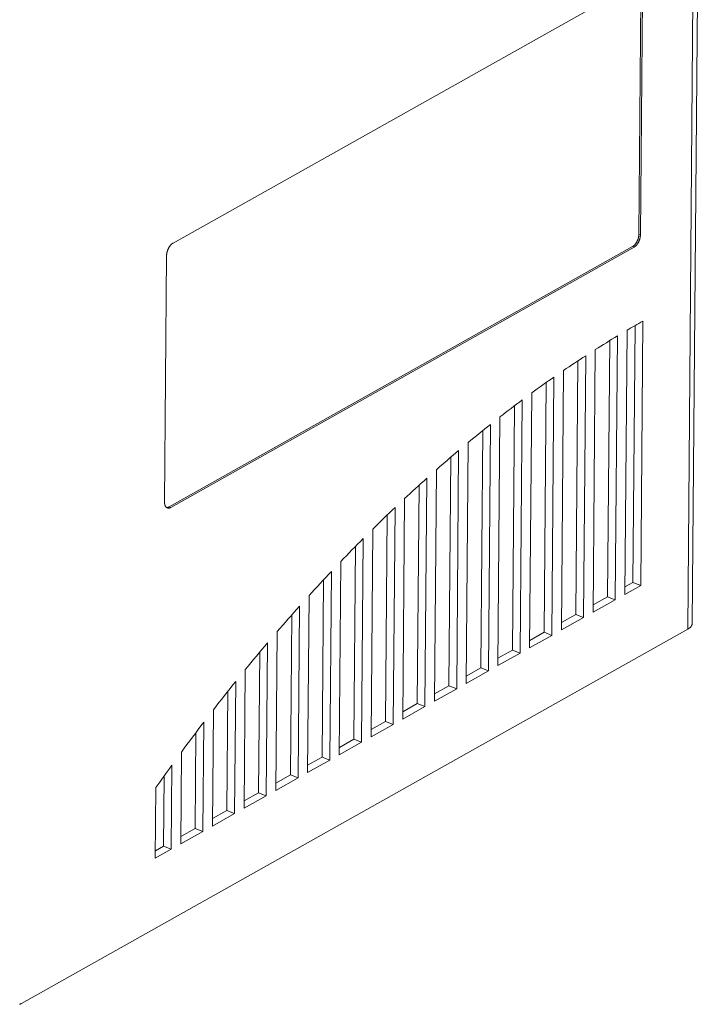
# Model space of a CAD drawing. Header units: inches. Extents: x 0 to 841, y 0 to 594.
# Tile 124 of 129: x 583 to 651, y 378 to 477. Entities that reach past the tile are written whole.
import ezdxf

# ---------------------------------------------------------------- set-up
doc = ezdxf.new("R2010")
doc.units = ezdxf.units.IN
doc.header["$LTSCALE"] = 46.255
doc.header["$MEASUREMENT"] = 0
doc.layers.get('0').update_dxf_attribs({"lineweight": 0})

msp = doc.modelspace()

# ---------------------------------------------------------------- linework, layer by layer
at = {"color": 9, "linetype": 'Continuous'}
for p, q in [((649.568, 415.9603), (650.4795, 525.4929)), ((644.8291, 455.501), (644.6748, 455.5617)), ((644.1852, 454.2603), (644.031, 454.321)), ((597.7227, 428.1718), (597.5684, 428.2324))]:
    msp.add_line(p, q, dxfattribs=at)
at = {"color": 7, "linetype": 'Continuous'}
for p, q in [((650.0254, 416.5504), (650.9369, 526.0829)), ((644.4058, 480.7601), (597.9432, 454.6716)), ((644.6748, 455.5617), (644.8806, 480.2948)), ((644.8291, 455.501), (645.0349, 480.2342)), ((597.5684, 428.2324), (644.031, 454.321)), ((597.7227, 428.1718), (644.1852, 454.2603)), ((597.2994, 453.4309), (597.0935, 428.6977)), ((644.2963, 446.4053), (644.082, 420.65)), ((644.8532, 420.3466), (645.0738, 446.8464)), ((642.5275, 445.3678), (642.3073, 418.9171)), ((643.2621, 419.4532), (643.4824, 445.9338)), ((641.5361, 419.2205), (641.7498, 444.8967)), ((639.3434, 443.3814), (639.125, 417.1302)), ((640.0797, 417.6663), (640.2988, 443.9935)), ((638.3537, 417.4336), (638.5654, 442.8726)), ((636.8973, 415.8794), (637.1139, 441.8991)), ((635.1713, 415.6467), (635.3798, 440.694)), ((636.1581, 441.2406), (635.9426, 415.3433)), ((633.715, 414.0925), (633.9276, 439.6496)), ((631.989, 413.8598), (632.1929, 438.3593)), ((632.9715, 438.9442), (632.7602, 413.5565)), ((629.7836, 436.4904), (629.5779, 411.7696)), ((630.5326, 412.3056), (630.7401, 437.2432)), ((628.8066, 412.0729), (629.0046, 435.8666)), ((627.3502, 410.5188), (627.5513, 434.6776)), ((626.5944, 433.8765), (626.3955, 409.9827)), ((625.6242, 410.286), (625.815, 433.2132)), ((624.1678, 408.7319), (624.3611, 431.9498)), ((623.4037, 431.0993), (623.2131, 408.1958)), ((622.4419, 408.4991), (622.6241, 430.3956)), ((620.9855, 406.945), (621.1695, 429.0561)), ((620.2117, 428.155), (620.0308, 406.4089)), ((619.2595, 406.7123), (619.4318, 427.4097)), ((617.8031, 405.1581), (617.9765, 425.992)), ((617.0183, 425.0387), (616.8484, 404.622)), ((616.0771, 404.9254), (616.238, 424.2506)), ((614.6207, 403.3712), (614.782, 422.7519)), ((613.8234, 421.7447), (613.666, 402.8351)), ((612.8948, 403.1385), (613.0427, 420.9121)), ((644.082, 420.65), (643.2682, 420.193)), ((644.8532, 420.3466), (644.082, 420.65)), ((644.8532, 420.3466), (643.2621, 419.4532)), ((611.4384, 401.5843), (611.5861, 419.3295)), ((642.3073, 418.9171), (640.0797, 417.6663)), ((641.5361, 419.2205), (640.0858, 418.4062)), ((641.5361, 419.2205), (642.3073, 418.9171)), ((610.627, 418.2661), (610.4837, 401.0483)), ((609.7124, 401.3516), (609.8459, 417.3873)), ((639.125, 417.1302), (636.8973, 415.8794)), ((638.3537, 417.4336), (636.9035, 416.6193)), ((638.3537, 417.4336), (639.125, 417.1302)), ((649.568, 415.9603), (582.7401, 378.4368)), ((608.256, 399.7974), (608.3885, 415.717)), ((635.1713, 415.6467), (633.7211, 414.8324)), ((635.1713, 415.6467), (635.9426, 415.3433)), ((635.9426, 415.3433), (633.715, 414.0925)), ((606.53, 399.5647), (606.6474, 413.6676)), ((607.4289, 414.5949), (607.3013, 399.2614)), ((631.989, 413.8598), (630.5387, 413.0455)), ((631.989, 413.8598), (632.7602, 413.5565)), ((632.7602, 413.5565), (630.5326, 412.3056)), ((605.0736, 398.0106), (605.1893, 411.9054)), ((629.5779, 411.7696), (627.3502, 410.5188)), ((628.8066, 412.0729), (627.3564, 411.2586)), ((628.8066, 412.0729), (629.5779, 411.7696)), ((604.2292, 410.7216), (604.1189, 397.4745)), ((603.3477, 397.7778), (603.4472, 409.7432)), ((626.3955, 409.9827), (624.1678, 408.7319)), ((625.6242, 410.286), (624.174, 409.4717)), ((625.6242, 410.286), (626.3955, 409.9827)), ((601.8913, 396.2237), (601.9883, 407.8839)), ((623.2131, 408.1958), (620.9855, 406.945)), ((622.4419, 408.4991), (620.9916, 407.6848)), ((622.4419, 408.4991), (623.2131, 408.1958)), ((601.0277, 406.6347), (600.9366, 395.6876)), ((620.0308, 406.4089), (617.8031, 405.1581)), ((619.2595, 406.7123), (617.8093, 405.898)), ((619.2595, 406.7123), (620.0308, 406.4089)), ((600.1653, 395.9909), (600.2453, 405.6023)), ((616.0771, 404.9254), (614.6269, 404.1111)), ((616.0771, 404.9254), (616.8484, 404.622)), ((616.8484, 404.622), (614.6207, 403.3712)), ((598.7089, 394.4368), (598.7855, 403.6398)), ((613.666, 402.8351), (611.4384, 401.5843)), ((612.8948, 403.1385), (611.4445, 402.3242)), ((612.8948, 403.1385), (613.666, 402.8351)), ((597.8243, 402.3209), (597.7542, 393.9007)), ((596.9829, 394.2041), (597.0414, 401.2307)), ((610.4837, 401.0483), (608.256, 399.7974)), ((609.7124, 401.3516), (608.2622, 400.5373)), ((609.7124, 401.3516), (610.4837, 401.0483)), ((596.163, 393.0073), (596.2218, 400.0739)), ((607.3013, 399.2614), (605.0736, 398.0106)), ((606.53, 399.5647), (605.0798, 398.7504)), ((606.53, 399.5647), (607.3013, 399.2614)), ((604.1189, 397.4745), (601.8913, 396.2237)), ((603.3477, 397.7778), (601.8974, 396.9635)), ((603.3477, 397.7778), (604.1189, 397.4745)), ((600.1653, 395.9909), (598.7151, 395.1766)), ((600.1653, 395.9909), (600.9366, 395.6876)), ((600.9366, 395.6876), (598.7089, 394.4368)), ((596.9829, 394.2041), (596.1692, 393.7471)), ((596.9829, 394.2041), (597.7542, 393.9007)), ((597.7542, 393.9007), (596.163, 393.0073))]:
    msp.add_line(p, q, dxfattribs=at)
for points in [[(644.031, 454.321), (644.0562, 454.3358), (644.081, 454.3518), (644.1055, 454.3689), (644.1296, 454.3871), (644.1533, 454.4062), (644.1766, 454.4263), (644.1995, 454.4473), (644.2219, 454.4691), (644.244, 454.4916), (644.2655, 454.5149), (644.2866, 454.5388), (644.3071, 454.5633), (644.3272, 454.5883), (644.3468, 454.6138), (644.3658, 454.6398), (644.3843, 454.6661), (644.4022, 454.6928), (644.4196, 454.7198), (644.4364, 454.7472), (644.4527, 454.7749), (644.4684, 454.803), (644.4836, 454.8315), (644.4983, 454.8602), (644.5124, 454.8894), (644.526, 454.9188), (644.5391, 454.9486), (644.5516, 454.9788), (644.5636, 455.0092), (644.5751, 455.04), (644.5861, 455.0711), (644.5965, 455.1025), (644.6064, 455.1343), (644.6157, 455.1662), (644.6244, 455.1985), (644.6325, 455.2309), (644.64, 455.2636), (644.6468, 455.2964), (644.6529, 455.3293), (644.6584, 455.3624), (644.6631, 455.3955), (644.667, 455.4287), (644.6702, 455.462), (644.6725, 455.4952), (644.6741, 455.5285), (644.6748, 455.5617)], [(644.1852, 454.2603), (644.2037, 454.271), (644.222, 454.2824), (644.2401, 454.2945), (644.2581, 454.3072), (644.2759, 454.3204), (644.2935, 454.3342), (644.311, 454.3486), (644.3282, 454.3635), (644.3453, 454.3789), (644.3621, 454.3947), (644.3787, 454.411), (644.395, 454.4276), (644.4111, 454.4447), (644.4269, 454.4621), (644.4425, 454.4798), (644.4578, 454.4979), (644.4727, 454.5162), (644.4875, 454.5349), (644.5019, 454.5538), (644.516, 454.573), (644.5299, 454.5925), (644.5435, 454.6123), (644.5568, 454.6323), (644.5698, 454.6526), (644.5825, 454.6732), (644.595, 454.694), (644.6072, 454.715), (644.6191, 454.7363), (644.6307, 454.7579), (644.642, 454.7797), (644.6531, 454.8017), (644.6639, 454.8239), (644.6744, 454.8463), (644.6846, 454.8689), (644.6945, 454.8918), (644.7041, 454.9148), (644.7134, 454.938), (644.7224, 454.9614), (644.731, 454.9849), (644.7394, 455.0086), (644.7474, 455.0325), (644.7551, 455.0565), (644.7624, 455.0806), (644.7695, 455.1049), (644.7761, 455.1293), (644.7825, 455.1538), (644.7884, 455.1784), (644.794, 455.2031), (644.7992, 455.2279), (644.8041, 455.2527), (644.8085, 455.2776), (644.8125, 455.3025), (644.8162, 455.3274), (644.8193, 455.3523), (644.8221, 455.3772), (644.8244, 455.4021), (644.8263, 455.4269), (644.8277, 455.4517), (644.8286, 455.4764), (644.8291, 455.501)], [(597.9432, 454.6716), (597.9248, 454.6609), (597.9065, 454.6495), (597.8883, 454.6374), (597.8703, 454.6248), (597.8525, 454.6115), (597.8349, 454.5977), (597.8174, 454.5833), (597.8002, 454.5684), (597.7832, 454.553), (597.7663, 454.5372), (597.7498, 454.521), (597.7334, 454.5043), (597.7173, 454.4872), (597.7015, 454.4698), (597.6859, 454.4521), (597.6707, 454.434), (597.6557, 454.4157), (597.641, 454.397), (597.6265, 454.3781), (597.6124, 454.3589), (597.5985, 454.3394), (597.585, 454.3196), (597.5717, 454.2996), (597.5586, 454.2793), (597.5459, 454.2587), (597.5334, 454.2379), (597.5213, 454.2169), (597.5094, 454.1956), (597.4977, 454.174), (597.4864, 454.1522), (597.4753, 454.1303), (597.4645, 454.108), (597.4541, 454.0856), (597.4439, 454.063), (597.4339, 454.0401), (597.4243, 454.0171), (597.415, 453.9939), (597.4061, 453.9705), (597.3974, 453.947), (597.389, 453.9233), (597.381, 453.8994), (597.3733, 453.8754), (597.366, 453.8513), (597.359, 453.827), (597.3523, 453.8026), (597.346, 453.7781), (597.34, 453.7535), (597.3344, 453.7288), (597.3292, 453.704), (597.3243, 453.6792), (597.3199, 453.6544), (597.3159, 453.6295), (597.3123, 453.6045), (597.3091, 453.5796), (597.3063, 453.5547), (597.304, 453.5299), (597.3021, 453.505), (597.3007, 453.4802), (597.2998, 453.4555), (597.2994, 453.4309)], [(597.0935, 428.6977), (597.0935, 428.6769), (597.0938, 428.6564), (597.0943, 428.6362), (597.0952, 428.6162), (597.0964, 428.5966), (597.0979, 428.5773), (597.0997, 428.5582), (597.1019, 428.5396), (597.1043, 428.5212), (597.1071, 428.5032), (597.1102, 428.4855), (597.1137, 428.4682), (597.1175, 428.4513), (597.1217, 428.4347), (597.1262, 428.4185), (597.131, 428.4027), (597.1362, 428.3872), (597.1417, 428.3722), (597.1475, 428.3576), (597.1536, 428.3434), (597.16, 428.3296), (597.1667, 428.3162), (597.1736, 428.3033), (597.1807, 428.2908), (597.188, 428.2788), (597.1956, 428.2672), (597.2033, 428.2561), (597.2112, 428.2454), (597.2193, 428.2352), (597.2275, 428.2255), (597.2358, 428.2163), (597.2442, 428.2075), (597.2526, 428.1993), (597.261, 428.1915), (597.2694, 428.1842), (597.2775, 428.1775), (597.2855, 428.1712), (597.2933, 428.1653), (597.3008, 428.16), (597.308, 428.1552), (597.3147, 428.1508), (597.3211, 428.1469), (597.3269, 428.1436), (597.3322, 428.1407), (597.3369, 428.1382)], [(597.2877, 428.1652), (597.2987, 428.164), (597.3098, 428.1632), (597.321, 428.1628), (597.3321, 428.1628), (597.3433, 428.1631), (597.3545, 428.1638), (597.3657, 428.1647), (597.3769, 428.1661), (597.388, 428.1677), (597.3991, 428.1695), (597.4101, 428.1717), (597.421, 428.1741), (597.4319, 428.1768), (597.4427, 428.1797), (597.4534, 428.1829)], [(597.3645, 428.1261), (597.3722, 428.1233), (597.3804, 428.1205), (597.3893, 428.1178), (597.3987, 428.1152), (597.4085, 428.1128), (597.4189, 428.1106), (597.4296, 428.1085), (597.4407, 428.1067), (597.4522, 428.1052), (597.4639, 428.104), (597.4758, 428.103), (597.4879, 428.1025), (597.5002, 428.1023), (597.5125, 428.1026), (597.5249, 428.1033), (597.5373, 428.1045), (597.5498, 428.1061), (597.5623, 428.1082), (597.5748, 428.1109), (597.5874, 428.114), (597.6002, 428.1175), (597.613, 428.1216), (597.626, 428.1262), (597.6392, 428.1312), (597.6525, 428.1367), (597.6661, 428.1428), (597.6798, 428.1493), (597.6938, 428.1563), (597.7081, 428.1638), (597.7227, 428.1718)], [(597.4534, 428.1829), (597.4614, 428.1854), (597.4693, 428.188), (597.4772, 428.1908), (597.485, 428.1936), (597.4929, 428.1966), (597.5006, 428.1997), (597.5084, 428.2029), (597.5161, 428.2063), (597.5237, 428.2097), (597.5313, 428.2132), (597.5388, 428.2169), (597.5463, 428.2206), (597.5537, 428.2245), (597.5611, 428.2284), (597.5684, 428.2324)], [(650.0246, 416.55), (650.0246, 416.5458), (650.0245, 416.5406), (650.0242, 416.5342), (650.0237, 416.5269), (650.023, 416.5187), (650.022, 416.5096), (650.0208, 416.4997), (650.0193, 416.489), (650.0174, 416.4777), (650.0152, 416.4657), (650.0126, 416.4532), (650.0095, 416.4402), (650.006, 416.4268), (650.002, 416.413), (649.9975, 416.3989), (649.9925, 416.3845), (649.9869, 416.3699), (649.9807, 416.3551), (649.9739, 416.3402), (649.9665, 416.3251), (649.9586, 416.3099), (649.95, 416.2946), (649.9407, 416.2792), (649.9308, 416.2638), (649.9203, 416.2484), (649.909, 416.2329), (649.8971, 416.2176), (649.8845, 416.2022), (649.8712, 416.187), (649.8571, 416.1718), (649.8423, 416.1568), (649.8268, 416.142), (649.8106, 416.1272), (649.7937, 416.1126), (649.7762, 416.0981), (649.758, 416.0838), (649.7391, 416.0696), (649.7197, 416.0555), (649.6996, 416.0415), (649.679, 416.0277), (649.6579, 416.014), (649.6361, 416.0004), (649.6139, 415.9869), (649.5912, 415.9736), (649.568, 415.9603)], [(582.548, 378.3479), (582.572, 378.3568), (582.5961, 378.3663), (582.6201, 378.3765), (582.6441, 378.3874), (582.6681, 378.3988), (582.692, 378.4109), (582.716, 378.4235), (582.7401, 378.4368)]]:
    msp.add_lwpolyline(points, dxfattribs=at)
for centre, radius, start, end in [((694.8519, 358.2035), 101.6634, 119.316714, 120.350599), ((697.8292, 353.1963), 107.489, 120.963208, 122.358943), ((701.4651, 347.5221), 114.2283, 122.945304, 124.288265), ((705.4378, 341.7569), 121.2299, 124.853044, 126.147952), ((709.738, 335.9282), 128.4733, 126.693126, 127.944479), ((714.3534, 330.0646), 135.9357, 128.47193, 129.684015), ((719.268, 324.1947), 143.5914, 130.195539, 131.372461), ((724.4623, 318.3481), 151.4123, 131.869781, 133.015484), ((597.4928, 428.4544), 0.3525, 243.765093, 248.665658), ((729.9131, 312.5549), 159.3668, 133.50026, 134.618562), ((735.5929, 306.8459), 167.42, 135.092408, 136.187036), ((741.47, 301.2526), 175.5334, 136.651535, 137.726166), ((747.5076, 295.8071), 183.6642, 138.18289, 139.241201), ((753.6639, 290.5423), 191.7647, 139.691731, 140.73745), ((759.8907, 285.4922), 199.7822, 141.183405, 142.220381), ((766.1333, 280.6914), 207.6573, 142.663447, 143.695732), ((771.7129, 276.616), 214.5669, 144.136665, 144.873631)]:
    msp.add_arc(centre, radius, start, end, dxfattribs=at)

doc.saveas('drawing.dxf')
